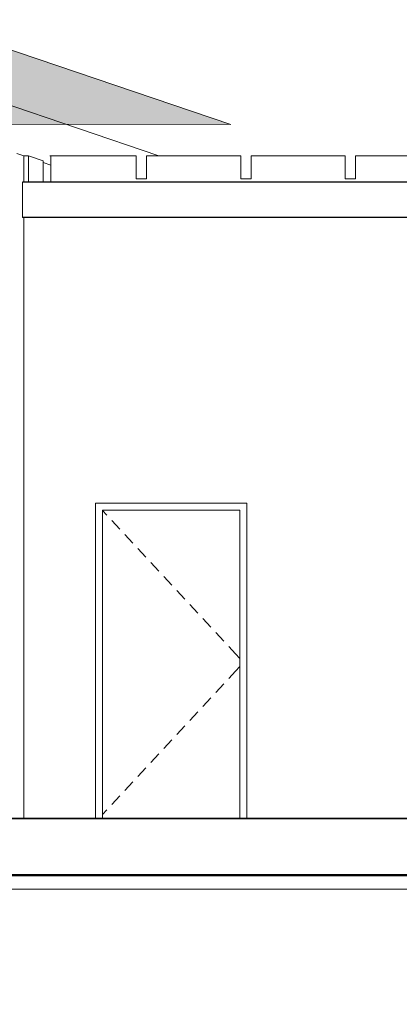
# Model space of a CAD drawing. Header units: metres. Extents: x -80 to 1923, y -189 to 69.
# Tile 252 of 256: x 1868.76 to 1871.34, y -186.52 to -179.82. Entities that reach past the tile are written whole.
import ezdxf

# ---------------------------------------------------------------- set-up
doc = ezdxf.new("R2010")
doc.units = ezdxf.units.M
doc.header["$MEASUREMENT"] = 0
for name, color, linetype in [('00 Linien_Kreise_Splines', 7, 'Continuous'), ('10 Wand außen', 7, 'Continuous'), ('20 Decke', 7, 'Continuous'), ('30 Dach', 7, 'Continuous'), ('Abbruch_30 Dach', 7, 'Continuous'), ('Neubau_00 Schraffuren', 7, 'Continuous'), ('Neubau_10 Wand außen', 7, 'Continuous'), ('Neubau_20 Fundament_Bodenplatte', 7, 'Continuous')]:
    doc.layers.add(name, color=color, linetype=linetype)

msp = doc.modelspace()

# ---------------------------------------------------------------- hatches: boundary and pattern name
at = {"layer": 'Neubau_00 Schraffuren', "linetype": 'Continuous', "lineweight": 0, "true_color": 0x00101f}
msp.add_hatch(color=168, dxfattribs=at).paths.add_polyline_path([(1868.0894, -179.8217), (1854.2353, -179.8217), (1854.2353, -180.4579), (1855.058, -180.7371), (1855.058, -180.5332), (1868.3114, -180.5332), (1870.1907, -180.5347)])

# ---------------------------------------------------------------- linework, layer by layer
at = {"layer": '00 Linien_Kreise_Splines', "color": 7, "linetype": 'Continuous', "lineweight": 50}
msp.add_lwpolyline([(1838.9168, -184.8689), (1845.3745, -185.0341), (1848.2185, -185.1056), (1849.4562, -185.1479), (1852.1047, -185.1941), (1853.48, -185.2241), (1854.2526, -185.2345), (1855.058, -185.2593), (1856.9532, -185.2541), (1856.9532, -185.7341), (1868.3715, -185.7341), (1868.3714, -185.6391), (1901.6303, -185.6391), (1901.6303, -185.3153), (1907.9703, -185.2967), (1922.339, -186.4718), (1922.7582, -186.5168)], dxfattribs=at)
at = {"layer": '10 Wand außen', "color": 7, "linetype": 'Continuous', "lineweight": 18}
for p, q in [((1868.7835, -180.7473), (1868.7363, -180.7313)), ((1868.7835, -180.7473), (1868.7835, -180.9263)), ((1868.8166, -180.7473), (1868.7835, -180.7473)), ((1868.916, -180.7811), (1868.8166, -180.7473)), ((1868.8166, -180.9216), (1868.8166, -180.7473)), ((1868.9616, -180.7473), (1868.9681, -180.7476)), ((1868.9681, -180.7496), (1868.9616, -180.7473)), ((1869.5482, -180.7473), (1868.9616, -180.7473)), ((1868.9681, -180.7476), (1868.9681, -180.9263)), ((1869.5482, -180.9034), (1869.5482, -180.7473)), ((1869.6182, -180.7473), (1869.6182, -180.9034)), ((1870.2582, -180.7473), (1869.6182, -180.7473)), ((1870.2582, -180.9034), (1870.2582, -180.7473)), ((1870.3282, -180.7473), (1870.3282, -180.9034)), ((1870.9682, -180.7473), (1870.3282, -180.7473)), ((1870.9682, -180.9034), (1870.9682, -180.7473)), ((1871.0382, -180.7473), (1871.0382, -180.9034)), ((1871.6782, -180.7473), (1871.0382, -180.7473)), ((1868.916, -180.7811), (1868.916, -180.9263)), ((1868.9681, -180.81), (1868.916, -180.7923)), ((1868.7752, -181.1663), (1868.7752, -180.9263)), ((1868.9102, -180.9263), (1868.8166, -180.9216)), ((1869.6182, -180.9034), (1869.5482, -180.9034)), ((1870.3282, -180.9034), (1870.2582, -180.9034)), ((1871.0382, -180.9034), (1870.9682, -180.9034)), ((1868.7835, -181.1663), (1868.7835, -181.1666)), ((1868.7835, -181.1666), (1868.7835, -185.2541)), ((1869.2704, -185.2541), (1869.2704, -183.1091)), ((1869.2704, -183.1091), (1870.3004, -183.1091)), ((1870.3004, -183.1091), (1870.3004, -185.2541)), ((1869.6603, -183.1566), (1869.3179, -183.1566)), ((1869.3179, -183.1566), (1869.3179, -185.2541)), ((1869.7853, -183.1566), (1869.6603, -183.1566)), ((1870.2529, -183.1566), (1869.7853, -183.1566)), ((1870.2529, -185.2541), (1870.2529, -183.1566))]:
    msp.add_line(p, q, dxfattribs=at)
at = {"layer": '10 Wand außen', "color": 7, "linetype": 'Continuous', "lineweight": 13}
for p, q in [((1869.3179, -183.1585), (1869.3473, -183.1902)), ((1869.3813, -183.2269), (1869.4357, -183.2855)), ((1869.4698, -183.3222), (1869.5242, -183.3808)), ((1869.5582, -183.4175), (1869.6126, -183.4761)), ((1869.6466, -183.5127), (1869.701, -183.5714)), ((1869.7351, -183.608), (1869.7895, -183.6667)), ((1869.8235, -183.7033), (1869.8779, -183.7619)), ((1869.9119, -183.7986), (1869.9664, -183.8572)), ((1870.0004, -183.8939), (1870.0548, -183.9525)), ((1870.0888, -183.9892), (1870.1432, -184.0478)), ((1870.1772, -184.0844), (1870.2235, -184.1342)), ((1870.2235, -184.1342), (1870.2529, -184.1659)), ((1870.2235, -184.2515), (1870.2529, -184.2198)), ((1870.1772, -184.3013), (1870.2235, -184.2515)), ((1870.0888, -184.3966), (1870.1432, -184.3379)), ((1870.0004, -184.4918), (1870.0548, -184.4332)), ((1869.9119, -184.5871), (1869.9664, -184.5285)), ((1869.8235, -184.6824), (1869.8779, -184.6238)), ((1869.7351, -184.7777), (1869.7895, -184.7191)), ((1869.6466, -184.873), (1869.701, -184.8143)), ((1869.5582, -184.9683), (1869.6126, -184.9096)), ((1869.4698, -185.0635), (1869.5242, -185.0049)), ((1869.3813, -185.1588), (1869.4357, -185.1002)), ((1869.3179, -185.2272), (1869.3473, -185.1955))]:
    msp.add_line(p, q, dxfattribs=at)
at = {"layer": '20 Decke', "color": 7, "linetype": 'Continuous', "lineweight": 35}
for p, q in [((1889.4316, -185.2541), (1868.5713, -185.2541)), ((1901.6635, -185.6391), (1868.4212, -185.6391))]:
    msp.add_line(p, q, dxfattribs=at)
at = {"layer": '30 Dach', "color": 7, "linetype": 'Continuous', "lineweight": 25}
for p, q in [((1882.9912, -180.9263), (1868.8332, -180.9263)), ((1882.9912, -181.1663), (1868.8332, -181.1663))]:
    msp.add_line(p, q, dxfattribs=at)
at = {"layer": 'Abbruch_30 Dach', "color": 7, "linetype": 'Continuous', "lineweight": 25}
for p, q in [((1868.8332, -180.9263), (1868.7752, -180.9263)), ((1868.8332, -181.1663), (1868.7752, -181.1663))]:
    msp.add_line(p, q, dxfattribs=at)
at = {"layer": 'Neubau_00 Schraffuren', "color": 7, "linetype": 'Continuous', "lineweight": 13, "flags": 128}
msp.add_lwpolyline([(1868.0894, -179.8217), (1854.2353, -179.8217), (1854.2353, -180.4579), (1855.058, -180.7371), (1855.058, -180.5332), (1868.3114, -180.5332), (1870.1907, -180.5347)], close=True, dxfattribs=at)
at = {"layer": 'Neubau_10 Wand außen', "color": 7, "linetype": 'Continuous', "lineweight": 18}
msp.add_line((1869.7013, -180.7473), (1868.3426, -180.2863), dxfattribs=at)
at = {"layer": 'Neubau_20 Fundament_Bodenplatte', "color": 7, "linetype": 'Continuous', "lineweight": 13}
msp.add_line((1868.3714, -185.7341), (1871.8442, -185.7341), dxfattribs=at)

doc.saveas('drawing.dxf')
